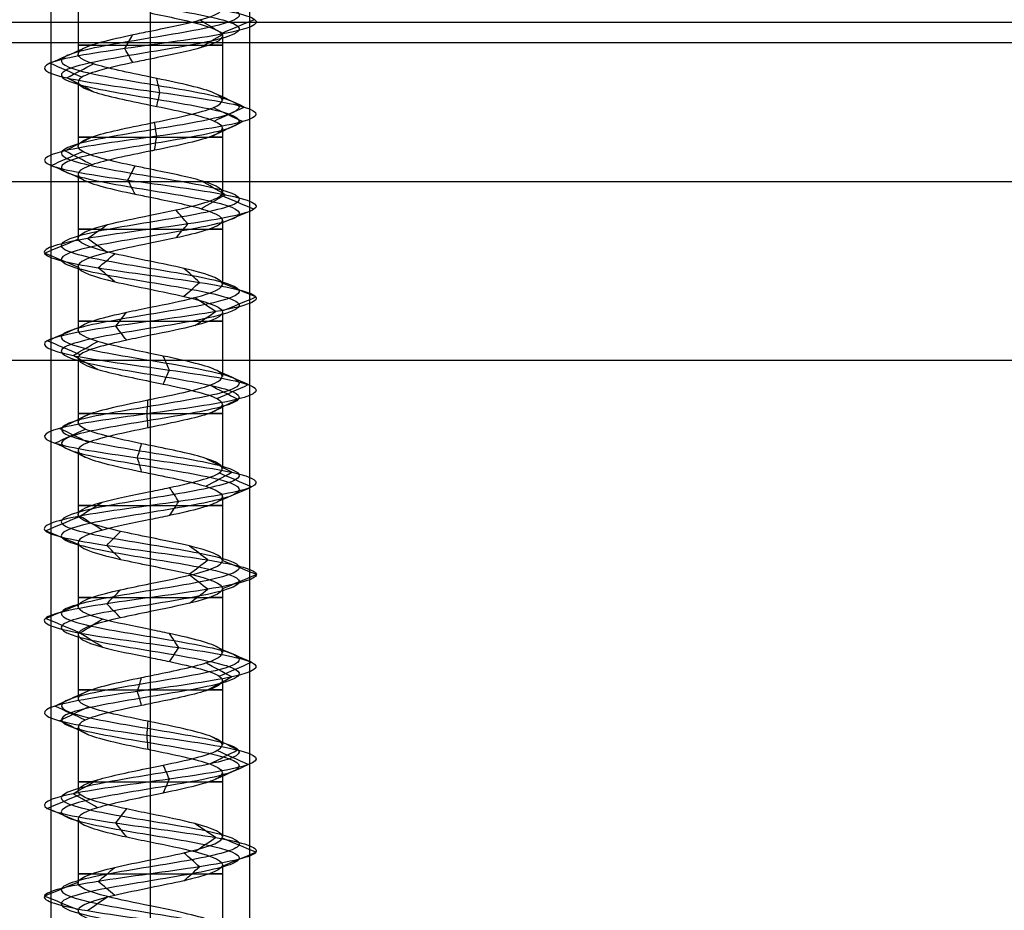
# Model space of a CAD drawing. Header units: millimetres. Extents: x -646 to 654, y -203 to 198.
# Tile 13 of 256: x -624 to -599, y 111 to 134. Entities that reach past the tile are written whole.
import ezdxf

# ---------------------------------------------------------------- set-up
doc = ezdxf.new("R2010")
doc.units = ezdxf.units.MM
doc.layers.add('Default', color=7, linetype='Continuous', true_color=0x000000)

msp = doc.modelspace()

# ---------------------------------------------------------------- linework, layer by layer
at = {"layer": 'Default', "color": 9, "true_color": 0xbebcba}
for p, q in [((-622.2, 134.66, 881.322), (-622.2, 133.046, 881.322)), ((-620.384, 134.081, 879.51), (-620.384, 132.467, 879.503)), ((-618.568, 133.503, 881.322), (-618.568, 131.887, 881.322)), ((-622.2, 132.343, 881.322), (-622.2, 130.728, 881.322)), ((-620.384, 131.763, 879.503), (-620.384, 130.148, 879.506)), ((-618.568, 131.183, 881.322), (-618.568, 129.57, 881.322)), ((-622.2, 130.024, 881.322), (-622.2, 128.41, 881.322)), ((-620.384, 129.444, 879.506), (-620.384, 127.831, 879.511)), ((-618.568, 128.864, 881.322), (-618.568, 127.251, 881.322)), ((-622.2, 127.705, 881.322), (-622.2, 126.092, 881.322)), ((-620.384, 127.127, 879.511), (-620.384, 125.513, 879.505)), ((-618.568, 126.548, 881.322), (-618.568, 124.934, 881.322)), ((-622.2, 125.389, 881.322), (-622.2, 123.774, 881.322)), ((-620.384, 124.809, 879.505), (-620.384, 123.194, 879.503)), ((-618.568, 124.229, 881.322), (-618.568, 122.615, 881.322)), ((-622.2, 123.07, 881.322), (-622.2, 121.456, 881.322)), ((-620.384, 122.49, 879.503), (-620.384, 120.876, 879.511)), ((-618.568, 121.91, 881.322), (-618.568, 120.297, 881.322)), ((-622.2, 120.75, 881.322), (-622.2, 119.137, 881.322)), ((-620.384, 120.172, 879.511), (-620.384, 118.559, 879.507)), ((-618.568, 119.593, 881.322), (-618.568, 117.98, 881.322)), ((-622.2, 118.434, 881.322), (-622.2, 116.82, 881.322)), ((-620.384, 117.854, 879.507), (-620.384, 116.24, 879.502)), ((-618.568, 117.276, 881.322), (-618.568, 115.66, 881.322)), ((-622.2, 116.116, 881.322), (-622.2, 114.5, 881.322)), ((-620.384, 115.536, 879.502), (-620.384, 113.922, 879.509)), ((-618.568, 114.955, 881.322), (-618.568, 113.343, 881.322)), ((-622.2, 113.796, 881.322), (-622.2, 112.183, 881.322)), ((-620.384, 113.217, 879.509), (-620.384, 111.604, 879.51)), ((-618.568, 112.638, 881.322), (-618.568, 111.026, 881.322))]:
    msp.add_line(p, q, dxfattribs=at)
at = {"layer": 'Default'}
for p, q in [((652.616, 133.84, 885.322), (-645.384, 133.84, 885.322)), ((-636.384, 129.84, 780.822), (-1.884, 129.84, 780.822)), ((-636.384, 129.84, 873.822), (-1.884, 129.84, 873.822))]:
    msp.add_line(p, q, dxfattribs=at)
at = {"layer": 'Default', "color": 9, "true_color": 0xbebcba, "extrusion": (0, -1, 0)}
for centre, start, end in [((-620.384, 881.322, -133.274), 144.6945, 270), ((-620.384, 881.322, -133.274), 270, 35.4846), ((-620.384, 881.322, -130.956), 144.5389, 270), ((-620.384, 881.322, -130.956), 270, 35.3645), ((-620.384, 881.322, -128.638), 144.5782, 270), ((-620.384, 881.322, -128.638), 270, 35.2203), ((-620.384, 881.322, -126.32), 144.6441, 270), ((-620.384, 881.322, -126.32), 270, 35.432), ((-620.384, 881.322, -124.001), 144.6197, 270), ((-620.384, 881.322, -124.001), 270, 35.4392), ((-620.384, 881.322, -121.683), 144.7021, 270), ((-620.384, 881.322, -121.683), 270, 35.2305), ((-620.384, 881.322, -119.365), 144.6749, 270), ((-620.384, 881.322, -119.365), 270, 35.3467), ((-620.384, 881.322, -117.047), 144.755, 270), ((-620.384, 881.322, -117.047), 270, 35.4895), ((-620.384, 881.322, -114.729), 144.5029, 270), ((-620.384, 881.322, -114.729), 270, 35.2736), ((-620.384, 881.322, -112.411), 144.7143, 270), ((-620.384, 881.322, -112.411), 270, 35.2522)]:
    msp.add_arc(centre, 1.816, start, end, dxfattribs=at)
at = {"layer": 'Default', "color": 9, "true_color": 0xbebcba}
for points, degree in [([(-620.384, 139.069, 878.656), (-619.499, 138.947, 878.656), (-617.742, 138.702, 879.609), (-617.51, 138.334, 882.616), (-619.911, 137.966, 884.436), (-622.742, 137.598, 883.412), (-623.419, 137.231, 880.476), (-621.321, 136.863, 878.315), (-618.368, 136.495, 878.902), (-617.257, 136.127, 881.702), (-619.005, 135.759, 884.155), (-622.014, 135.392, 884.018), (-623.533, 135.024, 881.417), (-622.174, 134.656, 878.73), (-619.179, 134.288, 878.412), (-617.286, 133.92, 880.754), (-618.225, 133.553, 883.616), (-621.138, 133.185, 884.381), (-623.362, 132.817, 882.35), (-622.864, 132.449, 879.379), (-620.099, 132.082, 878.185), (-617.595, 131.714, 879.858), (-617.64, 131.346, 882.87), (-620.194, 130.978, 884.467), (-622.922, 130.61, 883.189), (-623.33, 130.243, 880.205), (-621.046, 129.875, 878.242), (-618.157, 129.507, 879.095), (-617.304, 129.139, 881.983), (-619.267, 128.771, 884.268), (-622.251, 128.404, 883.86), (-623.529, 128.036, 881.132), (-621.932, 127.668, 878.578), (-618.92, 127.3, 878.533), (-617.247, 126.933, 881.037), (-618.442, 126.565, 883.802), (-621.412, 126.197, 884.3), (-623.443, 125.829, 882.076), (-622.678, 125.461, 879.163), (-619.817, 125.094, 878.224), (-617.474, 124.726, 880.117), (-617.792, 124.358, 883.112), (-620.48, 123.99, 884.471), (-623.08, 123.623, 882.952), (-623.217, 123.255, 879.943), (-620.764, 122.887, 878.195), (-617.964, 122.519, 879.305), (-617.377, 122.151, 882.259), (-619.538, 121.784, 884.357), (-622.473, 121.416, 883.68), (-623.499, 121.048, 880.848), (-621.677, 120.68, 878.45), (-618.674, 120.312, 878.677), (-617.234, 119.945, 881.322), (-618.674, 119.577, 883.968), (-621.677, 119.209, 884.195), (-623.499, 118.841, 881.796), (-622.473, 118.474, 878.964), (-619.538, 118.106, 878.288), (-617.377, 117.738, 880.385), (-617.964, 117.37, 883.339), (-620.764, 117.002, 884.449), (-623.217, 116.635, 882.701), (-623.08, 116.267, 879.693), (-620.48, 115.899, 878.173), (-617.792, 115.531, 879.533), (-617.474, 115.163, 882.528), (-619.817, 114.796, 884.421), (-622.678, 114.428, 883.481), (-623.443, 114.06, 880.568), (-621.412, 113.692, 878.344), (-618.442, 113.325, 878.842), (-617.247, 112.957, 881.607), (-618.92, 112.589, 884.112), (-621.932, 112.221, 884.066), (-623.529, 111.853, 881.512), (-622.251, 111.486, 878.785), (-619.267, 111.118, 878.377), (-617.304, 110.75, 880.661), (-618.157, 110.382, 883.55), (-621.046, 110.015, 884.402), (-623.33, 109.647, 882.439), (-622.922, 109.279, 879.455), (-620.194, 108.911, 878.178), (-617.64, 108.543, 879.775), (-617.595, 108.176, 882.786), (-620.099, 107.808, 884.459), (-622.864, 107.44, 883.265), (-623.362, 107.072, 880.295), (-621.138, 106.704, 878.264), (-618.225, 106.337, 879.028), (-617.286, 105.969, 881.89), (-619.179, 105.601, 884.233), (-622.174, 105.233, 883.915), (-623.533, 104.866, 881.227), (-622.014, 104.498, 878.626), (-619.005, 104.13, 878.49), (-617.257, 103.762, 880.942), (-618.368, 103.394, 883.742), (-621.321, 103.027, 884.33), (-623.419, 102.659, 882.168), (-622.742, 102.291, 879.233), (-619.911, 101.923, 878.209), (-617.51, 101.555, 880.028), (-617.742, 101.188, 883.035), (-619.499, 100.942, 883.988), (-620.384, 100.82, 883.988)], 3), ([(-620.384, 139.246, 879.083), (-619.64, 139.123, 879.083), (-618.165, 138.878, 879.883), (-617.97, 138.51, 882.41), (-619.987, 138.143, 883.938), (-622.365, 137.775, 883.077), (-622.934, 137.407, 880.611), (-621.172, 137.039, 878.796), (-618.69, 136.672, 879.289), (-617.757, 136.304, 881.641), (-619.226, 135.936, 883.702), (-621.754, 135.568, 883.587), (-623.03, 135.2, 881.402), (-621.888, 134.833, 879.144), (-619.372, 134.465, 878.877), (-617.781, 134.097, 880.845), (-618.57, 133.729, 883.249), (-621.018, 133.361, 883.892), (-622.886, 132.994, 882.186), (-622.468, 132.626, 879.69), (-620.145, 132.258, 878.687), (-618.041, 131.89, 880.092), (-618.079, 131.523, 882.622), (-620.225, 131.155, 883.964), (-622.516, 130.787, 882.891), (-622.859, 130.419, 880.384), (-620.94, 130.051, 878.735), (-618.513, 129.684, 879.451), (-617.797, 129.316, 881.878), (-619.446, 128.948, 883.797), (-621.953, 128.58, 883.454), (-623.026, 128.212, 881.162), (-621.684, 127.845, 879.017), (-619.154, 127.477, 878.979), (-617.749, 127.109, 881.083), (-618.752, 126.741, 883.406), (-621.248, 126.374, 883.824), (-622.954, 126.006, 881.956), (-622.311, 125.638, 879.508), (-619.907, 125.27, 878.719), (-617.939, 124.902, 880.309), (-618.206, 124.535, 882.826), (-620.464, 124.167, 883.968), (-622.649, 123.799, 882.691), (-622.764, 123.431, 880.164), (-620.703, 123.064, 878.695), (-618.351, 122.696, 879.628), (-617.858, 122.328, 882.11), (-619.674, 121.96, 883.872), (-622.139, 121.592, 883.303), (-623.001, 121.225, 880.924), (-621.471, 120.857, 878.909), (-618.947, 120.489, 879.1), (-617.738, 120.121, 881.322), (-618.947, 119.753, 883.545), (-621.471, 119.386, 883.736), (-623.001, 119.018, 881.72), (-622.139, 118.65, 879.341), (-619.674, 118.282, 878.773), (-617.858, 117.915, 880.535), (-618.351, 117.547, 883.017), (-620.703, 117.179, 883.949), (-622.764, 116.811, 882.481), (-622.649, 116.443, 879.953), (-620.464, 116.076, 878.677), (-618.206, 115.708, 879.819), (-617.939, 115.34, 882.335), (-619.907, 114.972, 883.925), (-622.311, 114.604, 883.136), (-622.954, 114.237, 880.689), (-621.248, 113.869, 878.82), (-618.752, 113.501, 879.239), (-617.749, 113.133, 881.562), (-619.154, 112.766, 883.666), (-621.684, 112.398, 883.627), (-623.026, 112.03, 881.482), (-621.953, 111.662, 879.191), (-619.446, 111.294, 878.848), (-617.797, 110.927, 880.767), (-618.513, 110.559, 883.194), (-620.94, 110.191, 883.91), (-622.859, 109.823, 882.261), (-622.516, 109.455, 879.754), (-620.225, 109.088, 878.681), (-618.079, 108.72, 880.022), (-618.041, 108.352, 882.552), (-620.145, 107.984, 883.958), (-622.468, 107.617, 882.954), (-622.886, 107.249, 880.459), (-621.018, 106.881, 878.753), (-618.57, 106.513, 879.395), (-617.781, 106.145, 881.799), (-619.372, 105.778, 883.767), (-621.888, 105.41, 883.5), (-623.03, 105.042, 881.242), (-621.754, 104.674, 879.057), (-619.226, 104.307, 878.943), (-617.757, 103.939, 881.003), (-618.69, 103.571, 883.355), (-621.172, 103.203, 883.849), (-622.934, 102.835, 882.033), (-622.365, 102.468, 879.567), (-619.987, 102.1, 878.706), (-617.97, 101.732, 880.235), (-618.165, 101.364, 882.762), (-619.64, 101.119, 883.562), (-620.384, 100.996, 883.562)], 3), ([(-620.384, 138.893, 879.083), (-619.64, 138.77, 879.083), (-618.165, 138.525, 879.883), (-617.97, 138.157, 882.409), (-619.987, 137.79, 883.938), (-622.365, 137.422, 883.077), (-622.934, 137.054, 880.611), (-621.172, 136.686, 878.796), (-618.69, 136.318, 879.289), (-617.757, 135.951, 881.641), (-619.226, 135.583, 883.702), (-621.753, 135.215, 883.587), (-623.03, 134.847, 881.402), (-621.888, 134.479, 879.144), (-619.372, 134.112, 878.877), (-617.781, 133.744, 880.845), (-618.57, 133.376, 883.249), (-621.018, 133.008, 883.892), (-622.886, 132.641, 882.186), (-622.468, 132.273, 879.69), (-620.145, 131.905, 878.687), (-618.041, 131.537, 880.092), (-618.079, 131.169, 882.622), (-620.225, 130.802, 883.964), (-622.516, 130.434, 882.891), (-622.859, 130.066, 880.384), (-620.94, 129.698, 878.735), (-618.513, 129.331, 879.451), (-617.797, 128.963, 881.878), (-619.446, 128.595, 883.797), (-621.953, 128.227, 883.454), (-623.026, 127.859, 881.162), (-621.684, 127.492, 879.017), (-619.154, 127.124, 878.979), (-617.749, 126.756, 881.083), (-618.752, 126.388, 883.405), (-621.248, 126.02, 883.824), (-622.954, 125.653, 881.956), (-622.311, 125.285, 879.508), (-619.907, 124.917, 878.719), (-617.939, 124.549, 880.309), (-618.206, 124.182, 882.826), (-620.464, 123.814, 883.968), (-622.649, 123.446, 882.691), (-622.764, 123.078, 880.164), (-620.703, 122.71, 878.695), (-618.351, 122.343, 879.628), (-617.858, 121.975, 882.11), (-619.674, 121.607, 883.872), (-622.139, 121.239, 883.303), (-623.001, 120.871, 880.924), (-621.471, 120.504, 878.909), (-618.947, 120.136, 879.1), (-617.738, 119.768, 881.322), (-618.947, 119.4, 883.545), (-621.471, 119.033, 883.736), (-623.001, 118.665, 881.72), (-622.139, 118.297, 879.341), (-619.674, 117.929, 878.773), (-617.858, 117.561, 880.535), (-618.351, 117.194, 883.017), (-620.703, 116.826, 883.949), (-622.764, 116.458, 882.481), (-622.649, 116.09, 879.953), (-620.464, 115.722, 878.677), (-618.206, 115.355, 879.819), (-617.939, 114.987, 882.335), (-619.907, 114.619, 883.925), (-622.311, 114.251, 883.136), (-622.954, 113.884, 880.689), (-621.248, 113.516, 878.82), (-618.752, 113.148, 879.239), (-617.749, 112.78, 881.562), (-619.154, 112.412, 883.666), (-621.684, 112.045, 883.627), (-623.026, 111.677, 881.482), (-621.953, 111.309, 879.191), (-619.446, 110.941, 878.848), (-617.797, 110.574, 880.767), (-618.513, 110.206, 883.194), (-620.94, 109.838, 883.91), (-622.859, 109.47, 882.261), (-622.516, 109.102, 879.754), (-620.225, 108.735, 878.681), (-618.079, 108.367, 880.022), (-618.041, 107.999, 882.552), (-620.145, 107.631, 883.958), (-622.468, 107.263, 882.954), (-622.886, 106.896, 880.459), (-621.018, 106.528, 878.753), (-618.57, 106.16, 879.395), (-617.781, 105.792, 881.799), (-619.372, 105.425, 883.767), (-621.888, 105.057, 883.5), (-623.03, 104.689, 881.242), (-621.753, 104.321, 879.057), (-619.226, 103.953, 878.943), (-617.757, 103.586, 881.003), (-618.69, 103.218, 883.355), (-621.172, 102.85, 883.849), (-622.934, 102.482, 882.033), (-622.365, 102.114, 879.567), (-619.987, 101.747, 878.706), (-617.97, 101.379, 880.235), (-618.165, 101.011, 882.762), (-619.64, 100.766, 883.562), (-620.384, 100.643, 883.562)], 3), ([(-620.384, 135.24, 883.138), (-620.384, 134.433, 883.138), (-620.384, 133.626, 883.138)], 2), ([(-618.554, 133.553, 883.267), (-618.748, 133.67, 883.06), (-618.943, 133.787, 882.854), (-619.137, 133.905, 882.647)], 3), ([(-618.595, 133.569, 880.994), (-618.316, 133.686, 880.943), (-618.037, 133.803, 880.892), (-617.758, 133.92, 880.841)], 3), ([(-621.023, 133.185, 883.915), (-620.955, 133.302, 883.639), (-620.888, 133.42, 883.364), (-620.82, 133.537, 883.088)], 3), ([(-619.137, 133.201, 882.647), (-618.943, 133.318, 882.853), (-618.749, 133.435, 883.06), (-618.554, 133.553, 883.267)], 3), ([(-622.909, 132.817, 882.193), (-622.64, 132.935, 882.101), (-622.372, 133.052, 882.008), (-622.104, 133.169, 881.915)], 3), ([(-620.82, 132.833, 883.088), (-620.888, 132.95, 883.364), (-620.955, 133.068, 883.639), (-621.023, 133.185, 883.915)], 3), ([(-620.384, 132.922, 883.138), (-620.384, 132.115, 883.138), (-620.384, 131.308, 883.138)], 2), ([(-622.103, 132.465, 881.915), (-622.372, 132.582, 882.008), (-622.64, 132.7, 882.101), (-622.909, 132.817, 882.193)], 3), ([(-622.486, 132.449, 879.675), (-622.263, 132.567, 879.851), (-622.039, 132.684, 880.026), (-621.816, 132.802, 880.201)], 3), ([(-621.816, 132.097, 880.201), (-622.039, 132.214, 880.026), (-622.263, 132.332, 879.851), (-622.486, 132.449, 879.675)], 3), ([(-620.143, 132.082, 878.663), (-620.168, 132.199, 878.946), (-620.194, 132.317, 879.229), (-620.22, 132.434, 879.512)], 3), ([(-620.22, 131.729, 879.512), (-620.194, 131.847, 879.229), (-620.168, 131.964, 878.946), (-620.143, 132.082, 878.663)], 3), ([(-618.02, 131.714, 880.081), (-618.272, 131.831, 880.213), (-618.523, 131.949, 880.346), (-618.775, 132.066, 880.478)], 3), ([(-618.059, 131.346, 882.634), (-618.306, 131.464, 882.494), (-618.554, 131.581, 882.355), (-618.802, 131.699, 882.215)], 3), ([(-618.775, 131.361, 880.478), (-618.523, 131.479, 880.346), (-618.272, 131.596, 880.213), (-618.02, 131.714, 880.081)], 3), ([(-620.223, 130.978, 883.988), (-620.24, 131.096, 883.704), (-620.257, 131.214, 883.419), (-620.275, 131.331, 883.135)], 3), ([(-618.802, 130.993, 882.215), (-618.554, 131.111, 882.355), (-618.306, 131.228, 882.494), (-618.059, 131.346, 882.634)], 3), ([(-622.535, 130.61, 882.905), (-622.306, 130.728, 882.736), (-622.077, 130.845, 882.568), (-621.848, 130.963, 882.399)], 3), ([(-620.275, 130.625, 883.136), (-620.257, 130.743, 883.42), (-620.24, 130.861, 883.704), (-620.223, 130.978, 883.988)], 3), ([(-622.881, 130.243, 880.375), (-622.616, 130.36, 880.476), (-622.35, 130.477, 880.577), (-622.085, 130.595, 880.677)], 3), ([(-621.848, 130.258, 882.399), (-622.077, 130.375, 882.568), (-622.306, 130.493, 882.736), (-622.535, 130.61, 882.905)], 3), ([(-620.384, 130.604, 883.138), (-620.384, 129.797, 883.138), (-620.384, 128.99, 883.138)], 2), ([(-622.084, 129.89, 880.678), (-622.35, 130.008, 880.577), (-622.615, 130.125, 880.476), (-622.881, 130.243, 880.375)], 3), ([(-620.945, 129.875, 878.711), (-620.885, 129.992, 878.989), (-620.826, 130.109, 879.266), (-620.766, 130.227, 879.543)], 3), ([(-620.766, 129.522, 879.545), (-620.826, 129.64, 879.267), (-620.885, 129.757, 878.989), (-620.945, 129.875, 878.711)], 3), ([(-618.496, 129.507, 879.434), (-618.697, 129.625, 879.635), (-618.898, 129.742, 879.836), (-619.099, 129.859, 880.037)], 3), ([(-619.099, 129.155, 880.036), (-618.898, 129.272, 879.836), (-618.697, 129.39, 879.635), (-618.496, 129.507, 879.434)], 3), ([(-617.774, 129.139, 881.883), (-618.051, 129.257, 881.823), (-618.329, 129.374, 881.763), (-618.607, 129.492, 881.704)], 3), ([(-618.606, 128.787, 881.704), (-618.328, 128.905, 881.764), (-618.051, 129.022, 881.823), (-617.774, 129.139, 881.883)], 3), ([(-619.437, 128.771, 883.819), (-619.538, 128.889, 883.554), (-619.639, 129.006, 883.289), (-619.739, 129.123, 883.024)], 3), ([(-621.967, 128.404, 883.473), (-621.799, 128.521, 883.245), (-621.631, 128.638, 883.017), (-621.463, 128.755, 882.789)], 3), ([(-619.739, 128.42, 883.024), (-619.638, 128.537, 883.289), (-619.538, 128.654, 883.554), (-619.437, 128.771, 883.819)], 3), ([(-621.463, 128.052, 882.789), (-621.631, 128.169, 883.017), (-621.799, 128.287, 883.245), (-621.967, 128.404, 883.473)], 3), ([(-623.05, 128.036, 881.161), (-622.767, 128.153, 881.178), (-622.484, 128.27, 881.195), (-622.202, 128.387, 881.212)], 3), ([(-620.384, 128.286, 883.138), (-620.384, 127.479, 883.138), (-620.384, 126.672, 883.138)], 2), ([(-622.202, 127.685, 881.212), (-622.484, 127.802, 881.195), (-622.767, 127.919, 881.178), (-623.05, 128.036, 881.161)], 3), ([(-621.696, 127.668, 878.996), (-621.557, 127.785, 879.243), (-621.418, 127.902, 879.49), (-621.279, 128.02, 879.737)], 3), ([(-621.279, 127.317, 879.737), (-621.418, 127.434, 879.49), (-621.557, 127.551, 879.243), (-621.696, 127.668, 878.996)], 3), ([(-619.143, 127.3, 878.958), (-619.275, 127.417, 879.209), (-619.407, 127.535, 879.459), (-619.538, 127.652, 879.71)], 3), ([(-619.538, 126.949, 879.71), (-619.407, 127.066, 879.459), (-619.275, 127.183, 879.209), (-619.143, 127.3, 878.958)], 3), ([(-617.725, 126.933, 881.081), (-618.007, 127.05, 881.106), (-618.289, 127.167, 881.132), (-618.571, 127.284, 881.157)], 3), ([(-618.738, 126.565, 883.424), (-618.912, 126.682, 883.201), (-619.087, 126.799, 882.978), (-619.262, 126.916, 882.755)], 3), ([(-618.571, 126.581, 881.157), (-618.289, 126.698, 881.132), (-618.007, 126.815, 881.106), (-617.725, 126.933, 881.081)], 3), ([(-621.255, 126.197, 883.846), (-621.163, 126.314, 883.578), (-621.07, 126.431, 883.31), (-620.978, 126.549, 883.042)], 3), ([(-619.262, 126.213, 882.755), (-619.087, 126.33, 882.978), (-618.912, 126.448, 883.201), (-618.738, 126.565, 883.424)], 3), ([(-622.977, 125.829, 881.961), (-622.701, 125.947, 881.893), (-622.425, 126.064, 881.825), (-622.15, 126.182, 881.757)], 3), ([(-620.978, 125.845, 883.042), (-621.07, 125.963, 883.31), (-621.163, 126.08, 883.578), (-621.255, 126.197, 883.846)], 3), ([(-620.384, 125.968, 883.138), (-620.384, 125.161, 883.138), (-620.384, 124.354, 883.138)], 2), ([(-622.15, 125.477, 881.757), (-622.426, 125.594, 881.825), (-622.701, 125.712, 881.893), (-622.977, 125.829, 881.961)], 3), ([(-622.329, 125.461, 879.492), (-622.122, 125.579, 879.687), (-621.915, 125.696, 879.881), (-621.708, 125.814, 880.076)], 3), ([(-621.708, 125.109, 880.076), (-621.915, 125.226, 879.882), (-622.122, 125.344, 879.687), (-622.329, 125.461, 879.492)], 3), ([(-619.903, 125.094, 878.696), (-619.954, 125.211, 878.975), (-620.005, 125.328, 879.254), (-620.056, 125.445, 879.532)], 3), ([(-620.057, 124.741, 879.535), (-620.006, 124.858, 879.255), (-619.954, 124.976, 878.975), (-619.903, 125.094, 878.696)], 3), ([(-617.917, 124.726, 880.3), (-618.179, 124.843, 880.409), (-618.442, 124.96, 880.517), (-618.704, 125.078, 880.626)], 3), ([(-618.187, 124.358, 882.839), (-618.421, 124.476, 882.678), (-618.655, 124.593, 882.516), (-618.888, 124.711, 882.355)], 3), ([(-618.706, 124.373, 880.627), (-618.443, 124.491, 880.518), (-618.18, 124.608, 880.409), (-617.917, 124.726, 880.3)], 3), ([(-620.465, 123.99, 883.991), (-620.456, 124.108, 883.707), (-620.448, 124.226, 883.422), (-620.439, 124.343, 883.138)], 3), ([(-618.889, 124.005, 882.354), (-618.655, 124.123, 882.516), (-618.421, 124.24, 882.677), (-618.187, 124.358, 882.839)], 3), ([(-622.67, 123.623, 882.704), (-622.426, 123.74, 882.556), (-622.183, 123.858, 882.409), (-621.939, 123.975, 882.262)], 3), ([(-620.439, 123.637, 883.138), (-620.448, 123.755, 883.422), (-620.456, 123.873, 883.707), (-620.465, 123.99, 883.991)], 3), ([(-622.785, 123.255, 880.153), (-622.53, 123.372, 880.278), (-622.274, 123.49, 880.402), (-622.018, 123.607, 880.527)], 3), ([(-621.939, 123.27, 882.262), (-622.183, 123.387, 882.409), (-622.426, 123.505, 882.556), (-622.67, 123.623, 882.704)], 3), ([(-620.384, 123.649, 883.138), (-620.384, 122.842, 883.138), (-620.384, 122.035, 883.138)], 2), ([(-622.018, 122.902, 880.527), (-622.274, 123.02, 880.402), (-622.53, 123.137, 880.278), (-622.785, 123.255, 880.153)], 3), ([(-620.706, 122.887, 878.671), (-620.672, 123.004, 878.953), (-620.638, 123.122, 879.236), (-620.603, 123.239, 879.518)], 3), ([(-620.603, 122.534, 879.518), (-620.638, 122.652, 879.236), (-620.672, 122.769, 878.953), (-620.706, 122.887, 878.671)], 3), ([(-618.333, 122.519, 879.613), (-618.551, 122.637, 879.794), (-618.769, 122.754, 879.976), (-618.988, 122.871, 880.158)], 3), ([(-618.987, 122.167, 880.158), (-618.769, 122.284, 879.976), (-618.551, 122.402, 879.794), (-618.333, 122.519, 879.613)], 3), ([(-617.835, 122.151, 882.117), (-618.106, 122.269, 882.032), (-618.377, 122.386, 881.948), (-618.648, 122.504, 881.863)], 3), ([(-619.667, 121.784, 883.894), (-619.743, 121.901, 883.621), (-619.82, 122.018, 883.348), (-619.896, 122.136, 883.075)], 3), ([(-618.648, 121.799, 881.863), (-618.377, 121.917, 881.948), (-618.106, 122.034, 882.032), (-617.835, 122.151, 882.117)], 3), ([(-622.155, 121.416, 883.321), (-621.967, 121.533, 883.109), (-621.779, 121.65, 882.896), (-621.591, 121.768, 882.684)], 3), ([(-619.896, 121.432, 883.075), (-619.82, 121.549, 883.348), (-619.743, 121.666, 883.621), (-619.667, 121.784, 883.894)], 3), ([(-623.024, 121.048, 880.92), (-622.744, 121.165, 880.963), (-622.464, 121.282, 881.006), (-622.184, 121.4, 881.048)], 3), ([(-621.591, 121.064, 882.684), (-621.779, 121.181, 882.897), (-621.967, 121.299, 883.109), (-622.155, 121.416, 883.321)], 3), ([(-620.384, 121.331, 883.138), (-620.384, 120.524, 883.138), (-620.384, 119.717, 883.138)], 2), ([(-622.184, 120.696, 881.048), (-622.464, 120.814, 881.006), (-622.744, 120.931, 880.963), (-623.024, 121.048, 880.92)], 3), ([(-621.48, 120.68, 878.887), (-621.364, 120.797, 879.146), (-621.248, 120.915, 879.404), (-621.131, 121.032, 879.662)], 3), ([(-621.131, 120.329, 879.662), (-621.248, 120.446, 879.404), (-621.364, 120.563, 879.146), (-621.48, 120.68, 878.887)], 3), ([(-618.935, 120.312, 879.08), (-619.088, 120.43, 879.318), (-619.242, 120.547, 879.556), (-619.396, 120.664, 879.793)], 3), ([(-619.396, 119.961, 879.793), (-619.242, 120.078, 879.556), (-619.088, 120.195, 879.318), (-618.935, 120.312, 879.08)], 3), ([(-617.714, 119.945, 881.322), (-617.997, 120.062, 881.322), (-618.28, 120.179, 881.322), (-618.564, 120.296, 881.322)], 3), ([(-618.935, 119.577, 883.565), (-619.088, 119.694, 883.327), (-619.242, 119.811, 883.089), (-619.396, 119.928, 882.851)], 3), ([(-618.564, 119.593, 881.322), (-618.28, 119.71, 881.322), (-617.997, 119.828, 881.322), (-617.714, 119.945, 881.322)], 3), ([(-621.48, 119.209, 883.757), (-621.364, 119.326, 883.499), (-621.248, 119.443, 883.241), (-621.132, 119.56, 882.982)], 3), ([(-619.396, 119.226, 882.851), (-619.242, 119.343, 883.089), (-619.088, 119.46, 883.327), (-618.935, 119.577, 883.565)], 3), ([(-623.024, 118.841, 881.724), (-622.744, 118.959, 881.681), (-622.463, 119.076, 881.639), (-622.182, 119.193, 881.596)], 3), ([(-621.132, 118.858, 882.982), (-621.248, 118.975, 883.241), (-621.364, 119.092, 883.499), (-621.48, 119.209, 883.757)], 3), ([(-620.384, 119.013, 883.138), (-620.384, 118.206, 883.138), (-620.384, 117.399, 883.138)], 2), ([(-622.183, 118.49, 881.596), (-622.464, 118.607, 881.639), (-622.744, 118.724, 881.681), (-623.024, 118.841, 881.724)], 3), ([(-622.155, 118.474, 879.323), (-621.967, 118.591, 879.536), (-621.778, 118.708, 879.749), (-621.59, 118.826, 879.961)], 3), ([(-621.591, 118.122, 879.961), (-621.779, 118.239, 879.748), (-621.967, 118.356, 879.536), (-622.155, 118.474, 879.323)], 3), ([(-619.667, 118.106, 878.75), (-619.744, 118.223, 879.023), (-619.82, 118.341, 879.297), (-619.896, 118.458, 879.57)], 3), ([(-619.896, 117.754, 879.57), (-619.82, 117.871, 879.297), (-619.744, 117.988, 879.024), (-619.667, 118.106, 878.75)], 3), ([(-617.835, 117.738, 880.528), (-618.106, 117.855, 880.612), (-618.377, 117.973, 880.697), (-618.648, 118.09, 880.781)], 3), ([(-618.649, 117.386, 880.781), (-618.377, 117.503, 880.697), (-618.106, 117.621, 880.612), (-617.835, 117.738, 880.528)], 3), ([(-618.333, 117.37, 883.032), (-618.551, 117.488, 882.85), (-618.77, 117.605, 882.668), (-618.988, 117.723, 882.486)], 3), ([(-620.706, 117.002, 883.973), (-620.672, 117.12, 883.691), (-620.638, 117.238, 883.409), (-620.603, 117.355, 883.126)], 3), ([(-618.988, 117.018, 882.486), (-618.77, 117.135, 882.668), (-618.551, 117.253, 882.85), (-618.333, 117.37, 883.032)], 3), ([(-620.603, 116.65, 883.126), (-620.638, 116.767, 883.408), (-620.672, 116.885, 883.691), (-620.706, 117.002, 883.973)], 3), ([(-622.785, 116.635, 882.491), (-622.53, 116.752, 882.367), (-622.274, 116.87, 882.242), (-622.018, 116.987, 882.118)], 3), ([(-622.018, 116.282, 882.118), (-622.274, 116.399, 882.242), (-622.53, 116.517, 882.367), (-622.785, 116.635, 882.491)], 3), ([(-622.67, 116.267, 879.941), (-622.426, 116.384, 880.088), (-622.183, 116.502, 880.235), (-621.94, 116.619, 880.382)], 3), ([(-620.384, 116.695, 883.138), (-620.384, 115.888, 883.138), (-620.384, 115.081, 883.138)], 2), ([(-621.94, 115.914, 880.382), (-622.183, 116.032, 880.235), (-622.426, 116.149, 880.088), (-622.67, 116.267, 879.941)], 3), ([(-620.465, 115.899, 878.653), (-620.456, 116.017, 878.937), (-620.448, 116.134, 879.221), (-620.439, 116.252, 879.505)], 3), ([(-620.439, 115.546, 879.505), (-620.448, 115.664, 879.221), (-620.456, 115.782, 878.937), (-620.465, 115.899, 878.653)], 3), ([(-618.187, 115.531, 879.805), (-618.421, 115.649, 879.967), (-618.655, 115.766, 880.128), (-618.888, 115.884, 880.29)], 3), ([(-618.888, 115.179, 880.29), (-618.654, 115.296, 880.128), (-618.421, 115.414, 879.967), (-618.187, 115.531, 879.805)], 3), ([(-617.917, 115.163, 882.344), (-618.18, 115.281, 882.235), (-618.442, 115.398, 882.127), (-618.705, 115.516, 882.018)], 3), ([(-619.903, 114.796, 883.949), (-619.954, 114.913, 883.669), (-620.005, 115.031, 883.39), (-620.057, 115.148, 883.11)], 3), ([(-618.705, 114.811, 882.018), (-618.442, 114.929, 882.127), (-618.18, 115.046, 882.235), (-617.917, 115.163, 882.344)], 3), ([(-622.329, 114.428, 883.152), (-622.122, 114.545, 882.958), (-621.915, 114.663, 882.763), (-621.708, 114.78, 882.569)], 3), ([(-620.057, 114.443, 883.111), (-620.005, 114.561, 883.39), (-619.954, 114.678, 883.669), (-619.903, 114.796, 883.949)], 3), ([(-622.977, 114.06, 880.683), (-622.702, 114.177, 880.751), (-622.426, 114.295, 880.819), (-622.15, 114.412, 880.887)], 3), ([(-621.709, 114.076, 882.569), (-621.915, 114.193, 882.763), (-622.122, 114.311, 882.958), (-622.329, 114.428, 883.152)], 3), ([(-620.384, 114.377, 883.138), (-620.384, 113.57, 883.138), (-620.384, 112.763, 883.138)], 2), ([(-622.151, 113.708, 880.887), (-622.426, 113.825, 880.819), (-622.702, 113.943, 880.751), (-622.977, 114.06, 880.683)], 3), ([(-621.255, 113.692, 878.798), (-621.163, 113.81, 879.066), (-621.07, 113.927, 879.334), (-620.978, 114.044, 879.602)], 3), ([(-620.978, 113.341, 879.602), (-621.07, 113.458, 879.334), (-621.163, 113.575, 879.066), (-621.255, 113.692, 878.798)], 3), ([(-618.738, 113.325, 879.22), (-618.912, 113.442, 879.443), (-619.087, 113.559, 879.666), (-619.262, 113.676, 879.89)], 3), ([(-619.262, 112.973, 879.889), (-619.087, 113.09, 879.666), (-618.912, 113.207, 879.443), (-618.738, 113.325, 879.22)], 3), ([(-617.725, 112.957, 881.564), (-618.007, 113.074, 881.538), (-618.289, 113.191, 881.513), (-618.571, 113.308, 881.487)], 3), ([(-619.143, 112.589, 883.687), (-619.275, 112.706, 883.436), (-619.407, 112.823, 883.185), (-619.538, 112.94, 882.935)], 3), ([(-618.571, 112.605, 881.487), (-618.289, 112.723, 881.513), (-618.007, 112.84, 881.538), (-617.725, 112.957, 881.564)], 3), ([(-621.696, 112.221, 883.648), (-621.557, 112.338, 883.402), (-621.418, 112.455, 883.155), (-621.279, 112.572, 882.908)], 3), ([(-619.538, 112.238, 882.935), (-619.406, 112.355, 883.185), (-619.275, 112.472, 883.436), (-619.143, 112.589, 883.687)], 3), ([(-623.05, 111.853, 881.483), (-622.767, 111.971, 881.466), (-622.484, 112.088, 881.449), (-622.202, 112.205, 881.432)], 3), ([(-621.279, 111.87, 882.908), (-621.418, 111.987, 883.155), (-621.557, 112.104, 883.402), (-621.696, 112.221, 883.648)], 3), ([(-620.384, 112.059, 883.138), (-620.384, 111.252, 883.138), (-620.384, 110.445, 883.138)], 2), ([(-622.202, 111.502, 881.432), (-622.484, 111.619, 881.449), (-622.767, 111.736, 881.466), (-623.05, 111.853, 881.483)], 3), ([(-621.967, 111.486, 879.171), (-621.799, 111.603, 879.4), (-621.631, 111.72, 879.628), (-621.463, 111.837, 879.856)], 3)]:
    msp.add_open_spline(points, degree=degree, dxfattribs=at)
for points, knots in [([(-620.384, 133.626, 883.138), (-619.928, 133.719, 883.134), (-619.469, 133.812, 882.959), (-619.138, 133.905, 882.647), (-618.7, 134.027, 882.236), (-618.487, 134.15, 881.586), (-618.595, 134.273, 880.995), (-618.704, 134.395, 880.405), (-619.133, 134.518, 879.873), (-619.688, 134.64, 879.643), (-619.907, 134.689, 879.553), (-620.146, 134.737, 879.509), (-620.384, 134.785, 879.51)], [-15.598746, -15.598746, -15.598746, -15.598746, -13.74817, -13.74817, -13.74817, -11.262851, -11.262851, -11.262851, -8.777429, -8.777429, -8.777429, -7.796772, -7.796772, -7.796772, -7.796772]), ([(-620.384, 134.081, 879.51), (-620.146, 134.033, 879.509), (-619.303, 133.862, 879.663), (-618.274, 133.568, 880.936), (-618.862, 133.23, 882.727), (-619.928, 133.015, 883.134), (-620.384, 132.922, 883.138)], [-8.339348, -8.339348, -8.339348, -8.339348, -7.295358, -4.648947, -2.002536, 0, 0, 0, 0]), ([(-620.384, 132.467, 879.503), (-620.93, 132.579, 879.507), (-621.479, 132.69, 879.77), (-621.815, 132.801, 880.2), (-622.186, 132.924, 880.673), (-622.299, 133.047, 881.347), (-622.103, 133.169, 881.915), (-621.906, 133.292, 882.483), (-621.401, 133.414, 882.944), (-620.818, 133.537, 883.088), (-620.677, 133.567, 883.123), (-620.531, 133.596, 883.139), (-620.384, 133.626, 883.138)], [-7.809918, -7.809918, -7.809918, -7.809918, -5.552262, -5.552262, -5.552262, -3.066016, -3.066016, -3.066016, -0.579549, -0.579549, -0.579549, 0, 0, 0, 0]), ([(-620.384, 132.922, 883.138), (-620.531, 132.892, 883.139), (-621.279, 132.74, 883.056), (-622.412, 132.465, 882.022), (-622.083, 132.109, 880.06), (-620.93, 131.875, 879.507), (-620.384, 131.763, 879.503)], [-16.735145, -16.735145, -16.735145, -16.735145, -16.091486, -13.436391, -10.781296, -8.369707, -8.369707, -8.369707, -8.369707]), ([(-620.384, 131.308, 883.138), (-620.348, 131.315, 883.138), (-620.312, 131.323, 883.137), (-620.275, 131.33, 883.135), (-619.675, 131.453, 883.099), (-619.096, 131.575, 882.737), (-618.8, 131.698, 882.214), (-618.505, 131.821, 881.691), (-618.495, 131.943, 881.007), (-618.774, 132.066, 880.475), (-619.053, 132.188, 879.943), (-619.621, 132.311, 879.564), (-620.219, 132.434, 879.51), (-620.274, 132.445, 879.505), (-620.329, 132.456, 879.502), (-620.384, 132.467, 879.503)], [-15.638496, -15.638496, -15.638496, -15.638496, -15.494179, -15.494179, -15.494179, -13.008298, -13.008298, -13.008298, -10.523023, -10.523023, -10.523023, -8.037877, -8.037877, -8.037877, -7.809918, -7.809918, -7.809918, -7.809918]), ([(-620.384, 131.763, 879.503), (-620.329, 131.752, 879.502), (-619.673, 131.618, 879.529), (-618.484, 131.362, 880.323), (-618.516, 130.994, 882.374), (-619.711, 130.741, 883.121), (-620.348, 130.611, 883.138), (-620.384, 130.604, 883.138)], [-8.369707, -8.369707, -8.369707, -8.369707, -8.1262, -5.471105, -2.81601, -0.160914, 0, 0, 0, 0]), ([(-620.384, 130.148, 879.506), (-620.513, 130.175, 879.504), (-620.641, 130.201, 879.517), (-620.767, 130.227, 879.543), (-621.354, 130.35, 879.669), (-621.872, 130.472, 880.115), (-622.085, 130.595, 880.676), (-622.298, 130.717, 881.237), (-622.206, 130.84, 881.915), (-621.85, 130.962, 882.398), (-621.515, 131.078, 882.852), (-620.949, 131.193, 883.135), (-620.384, 131.308, 883.138)], [-7.823676, -7.823676, -7.823676, -7.823676, -7.293295, -7.293295, -7.293295, -4.808244, -4.808244, -4.808244, -2.323295, -2.323295, -2.323295, 0, 0, 0, 0]), ([(-620.384, 130.604, 883.138), (-620.949, 130.489, 883.135), (-622.119, 130.251, 882.551), (-622.391, 129.891, 880.56), (-621.243, 129.619, 879.574), (-620.513, 129.47, 879.504), (-620.384, 129.444, 879.506)], [-16.717817, -16.717817, -16.717817, -16.717817, -14.227024, -11.574528, -8.922032, -8.356096, -8.356096, -8.356096, -8.356096]), ([(-620.384, 128.99, 883.138), (-620.164, 129.034, 883.139), (-619.945, 129.079, 883.102), (-619.741, 129.124, 883.025), (-619.179, 129.246, 882.811), (-618.733, 129.369, 882.293), (-618.607, 129.491, 881.705), (-618.481, 129.614, 881.117), (-618.674, 129.737, 880.461), (-619.099, 129.859, 880.036), (-619.433, 129.956, 879.702), (-619.91, 130.052, 879.511), (-620.384, 130.148, 879.506)], [-15.625304, -15.625304, -15.625304, -15.625304, -14.752315, -14.752315, -14.752315, -12.265708, -12.265708, -12.265708, -9.779131, -9.779131, -9.779131, -7.823676, -7.823676, -7.823676, -7.823676]), ([(-620.384, 129.444, 879.506), (-619.91, 129.348, 879.511), (-618.827, 129.129, 879.945), (-618.287, 128.787, 881.774), (-619.341, 128.497, 883), (-620.164, 128.33, 883.139), (-620.384, 128.286, 883.138)], [-8.356096, -8.356096, -8.356096, -8.356096, -6.269536, -3.61704, -0.964544, 0, 0, 0, 0]), ([(-620.384, 127.831, 879.511), (-620.696, 127.894, 879.511), (-621.008, 127.957, 879.588), (-621.278, 128.02, 879.74), (-621.801, 128.143, 880.035), (-622.164, 128.265, 880.615), (-622.2, 128.388, 881.214), (-622.236, 128.511, 881.814), (-621.946, 128.633, 882.433), (-621.462, 128.756, 882.789), (-621.155, 128.834, 883.016), (-620.769, 128.912, 883.135), (-620.384, 128.99, 883.138)], [-7.796921, -7.796921, -7.796921, -7.796921, -6.516555, -6.516555, -6.516555, -4.030681, -4.030681, -4.030681, -1.544826, -1.544826, -1.544826, 0, 0, 0, 0]), ([(-620.384, 128.286, 883.138), (-620.769, 128.208, 883.135), (-621.762, 128.007, 882.827), (-622.526, 127.684, 881.195), (-621.614, 127.376, 879.736), (-620.696, 127.19, 879.511), (-620.384, 127.127, 879.511)], [-16.671132, -16.671132, -16.671132, -16.671132, -14.989298, -12.343786, -9.698274, -8.335658, -8.335658, -8.335658, -8.335658]), ([(-620.384, 126.672, 883.138), (-619.982, 126.754, 883.135), (-619.577, 126.835, 883.002), (-619.263, 126.917, 882.756), (-618.79, 127.039, 882.385), (-618.519, 127.162, 881.758), (-618.573, 127.285, 881.159), (-618.627, 127.407, 880.561), (-619.007, 127.53, 879.993), (-619.539, 127.652, 879.714), (-619.797, 127.712, 879.578), (-620.091, 127.771, 879.511), (-620.384, 127.831, 879.511)], [-15.59455, -15.59455, -15.59455, -15.59455, -13.973848, -13.973848, -13.973848, -11.488128, -11.488128, -11.488128, -9.002379, -9.002379, -9.002379, -7.796921, -7.796921, -7.796921, -7.796921]), ([(-620.384, 127.127, 879.511), (-620.091, 127.067, 879.511), (-619.191, 126.885, 879.717), (-618.247, 126.58, 881.13), (-618.97, 126.254, 882.803), (-619.982, 126.049, 883.135), (-620.384, 125.968, 883.138)], [-8.335658, -8.335658, -8.335658, -8.335658, -7.052762, -4.40725, -1.761738, 0, 0, 0, 0]), ([(-620.384, 125.513, 879.505), (-620.876, 125.613, 879.51), (-621.372, 125.713, 879.718), (-621.708, 125.814, 880.075), (-622.12, 125.936, 880.513), (-622.293, 126.059, 881.175), (-622.149, 126.181, 881.758), (-622.005, 126.304, 882.342), (-621.544, 126.426, 882.847), (-620.976, 126.549, 883.043), (-620.787, 126.59, 883.108), (-620.586, 126.631, 883.139), (-620.384, 126.672, 883.138)], [-7.803231, -7.803231, -7.803231, -7.803231, -5.772465, -5.772465, -5.772465, -3.285917, -3.285917, -3.285917, -0.799324, -0.799324, -0.799324, 0, 0, 0, 0]), ([(-620.384, 125.968, 883.138), (-620.586, 125.927, 883.139), (-621.39, 125.763, 883.015), (-622.467, 125.477, 881.836), (-621.978, 125.132, 879.973), (-620.876, 124.909, 879.51), (-620.384, 124.809, 879.505)], [-16.728505, -16.728505, -16.728505, -16.728505, -15.8438, -13.189681, -10.535562, -8.367307, -8.367307, -8.367307, -8.367307]), ([(-620.384, 124.354, 883.138), (-619.802, 124.472, 883.137), (-619.218, 124.591, 882.832), (-618.887, 124.71, 882.353), (-618.546, 124.833, 881.859), (-618.474, 124.955, 881.179), (-618.704, 125.078, 880.625), (-618.933, 125.201, 880.07), (-619.465, 125.323, 879.64), (-620.056, 125.446, 879.532), (-620.164, 125.468, 879.513), (-620.274, 125.491, 879.504), (-620.384, 125.513, 879.505)], [-15.632466, -15.632466, -15.632466, -15.632466, -13.228322, -13.228322, -13.228322, -10.743345, -10.743345, -10.743345, -8.258283, -8.258283, -8.258283, -7.803231, -7.803231, -7.803231, -7.803231]), ([(-620.384, 124.809, 879.505), (-620.274, 124.786, 879.504), (-619.562, 124.641, 879.562), (-618.401, 124.374, 880.5), (-618.616, 124.01, 882.518), (-619.802, 123.768, 883.137), (-620.384, 123.649, 883.138)], [-8.367307, -8.367307, -8.367307, -8.367307, -7.881443, -5.227324, -2.573205, 0, 0, 0, 0]), ([(-620.384, 123.194, 879.503), (-620.458, 123.209, 879.503), (-620.531, 123.224, 879.507), (-620.604, 123.239, 879.515), (-621.2, 123.362, 879.588), (-621.757, 123.484, 879.984), (-622.02, 123.607, 880.524), (-622.283, 123.729, 881.064), (-622.252, 123.852, 881.747), (-621.941, 123.975, 882.261), (-621.63, 124.097, 882.775), (-621.039, 124.22, 883.119), (-620.439, 124.342, 883.137), (-620.421, 124.346, 883.138), (-620.403, 124.35, 883.138), (-620.384, 124.354, 883.138)], [-7.832008, -7.832008, -7.832008, -7.832008, -7.528171, -7.528171, -7.528171, -5.043059, -5.043059, -5.043059, -2.557914, -2.557914, -2.557914, -0.07214, -0.07214, -0.07214, 0, 0, 0, 0]), ([(-620.384, 123.649, 883.138), (-620.403, 123.646, 883.138), (-621.022, 123.519, 883.13), (-622.221, 123.27, 882.43), (-622.314, 122.903, 880.381), (-621.132, 122.642, 879.539), (-620.458, 122.505, 879.503), (-620.384, 122.49, 879.503)], [-16.737468, -16.737468, -16.737468, -16.737468, -16.657, -14.001537, -11.346073, -8.690609, -8.366026, -8.366026, -8.366026, -8.366026]), ([(-620.384, 122.035, 883.138), (-620.22, 122.069, 883.139), (-620.055, 122.102, 883.119), (-619.897, 122.136, 883.075), (-619.319, 122.258, 882.913), (-618.828, 122.381, 882.437), (-618.649, 122.503, 881.863), (-618.47, 122.626, 881.29), (-618.604, 122.749, 880.619), (-618.988, 122.871, 880.157), (-619.325, 122.979, 879.752), (-619.856, 123.086, 879.508), (-620.384, 123.194, 879.503)], [-15.63939, -15.63939, -15.63939, -15.63939, -14.986777, -14.986777, -14.986777, -12.500257, -12.500257, -12.500257, -10.013878, -10.013878, -10.013878, -7.832008, -7.832008, -7.832008, -7.832008]), ([(-620.384, 122.49, 879.503), (-619.856, 122.382, 879.508), (-618.721, 122.152, 880.03), (-618.337, 121.799, 881.961), (-619.453, 121.521, 883.043), (-620.22, 121.365, 883.139), (-620.384, 121.331, 883.138)], [-8.366026, -8.366026, -8.366026, -8.366026, -6.035145, -3.379681, -0.724217, 0, 0, 0, 0]), ([(-620.384, 120.876, 879.511), (-620.641, 120.928, 879.51), (-620.898, 120.98, 879.561), (-621.131, 121.032, 879.665), (-621.679, 121.155, 879.912), (-622.092, 121.278, 880.456), (-622.183, 121.4, 881.05), (-622.273, 121.523, 881.643), (-622.04, 121.645, 882.286), (-621.591, 121.768, 882.685), (-621.264, 121.857, 882.974), (-620.823, 121.946, 883.134), (-620.384, 122.035, 883.138)], [-7.800135, -7.800135, -7.800135, -7.800135, -6.744518, -6.744518, -6.744518, -4.258999, -4.258999, -4.258999, -1.773551, -1.773551, -1.773551, 0, 0, 0, 0]), ([(-620.384, 121.331, 883.138), (-620.823, 121.242, 883.134), (-621.871, 121.03, 882.753), (-622.506, 120.696, 881.001), (-621.503, 120.399, 879.68), (-620.641, 120.224, 879.51), (-620.384, 120.172, 879.511)], [-16.6743, -16.6743, -16.6743, -16.6743, -14.752232, -12.106272, -9.460311, -8.336702, -8.336702, -8.336702, -8.336702]), ([(-620.384, 119.717, 883.138), (-620.036, 119.788, 883.137), (-619.687, 119.858, 883.04), (-619.397, 119.929, 882.852), (-618.892, 120.052, 882.526), (-618.565, 120.174, 881.925), (-618.565, 120.297, 881.324), (-618.565, 120.419, 880.724), (-618.892, 120.542, 880.123), (-619.397, 120.665, 879.797), (-619.687, 120.735, 879.609), (-620.036, 120.806, 879.512), (-620.384, 120.876, 879.511)], [-15.596644, -15.596644, -15.596644, -15.596644, -14.202599, -14.202599, -14.202599, -11.716491, -11.716491, -11.716491, -9.230365, -9.230365, -9.230365, -7.800135, -7.800135, -7.800135, -7.800135]), ([(-620.384, 120.172, 879.511), (-620.036, 120.101, 879.512), (-619.08, 119.908, 879.777), (-618.239, 119.593, 881.324), (-619.08, 119.277, 882.872), (-620.036, 119.084, 883.137), (-620.384, 119.013, 883.138)], [-8.336702, -8.336702, -8.336702, -8.336702, -6.814351, -4.168391, -1.52243, 0, 0, 0, 0]), ([(-620.384, 118.559, 879.507), (-620.823, 118.648, 879.512), (-621.264, 118.737, 879.672), (-621.59, 118.826, 879.962), (-622.04, 118.948, 880.36), (-622.272, 119.071, 881.003), (-622.182, 119.193, 881.598), (-622.092, 119.316, 882.192), (-621.678, 119.439, 882.736), (-621.13, 119.561, 882.983), (-620.898, 119.613, 883.088), (-620.641, 119.665, 883.139), (-620.384, 119.717, 883.138)], [-7.799216, -7.799216, -7.799216, -7.799216, -5.994064, -5.994064, -5.994064, -3.50751, -3.50751, -3.50751, -1.020957, -1.020957, -1.020957, 0, 0, 0, 0]), ([(-620.384, 119.013, 883.138), (-620.641, 118.961, 883.139), (-621.502, 118.786, 882.968), (-622.505, 118.489, 881.647), (-621.871, 118.155, 879.893), (-620.823, 117.943, 879.512), (-620.384, 117.854, 879.507)], [-16.700027, -16.700027, -16.700027, -16.700027, -15.575873, -12.926078, -10.276284, -8.352092, -8.352092, -8.352092, -8.352092]), ([(-620.384, 117.399, 883.138), (-619.856, 117.507, 883.134), (-619.325, 117.615, 882.89), (-618.987, 117.722, 882.485), (-618.602, 117.845, 882.024), (-618.469, 117.967, 881.354), (-618.648, 118.09, 880.781), (-618.826, 118.213, 880.207), (-619.317, 118.335, 879.731), (-619.896, 118.458, 879.57), (-620.054, 118.491, 879.526), (-620.219, 118.525, 879.506), (-620.384, 118.559, 879.507)], [-15.613516, -15.613516, -15.613516, -15.613516, -13.450016, -13.450016, -13.450016, -10.965036, -10.965036, -10.965036, -8.479929, -8.479929, -8.479929, -7.799216, -7.799216, -7.799216, -7.799216]), ([(-620.384, 117.854, 879.507), (-620.219, 117.821, 879.506), (-619.451, 117.665, 879.601), (-618.335, 117.386, 880.683), (-618.72, 117.033, 882.613), (-619.856, 116.803, 883.134), (-620.384, 116.695, 883.138)], [-8.352092, -8.352092, -8.352092, -8.352092, -7.626489, -4.976694, -2.3269, 0, 0, 0, 0]), ([(-620.384, 116.24, 879.502), (-620.403, 116.244, 879.502), (-620.421, 116.247, 879.502), (-620.439, 116.251, 879.503), (-621.04, 116.374, 879.521), (-621.63, 116.496, 879.866), (-621.941, 116.619, 880.38), (-622.251, 116.742, 880.894), (-622.282, 116.864, 881.577), (-622.019, 116.987, 882.117), (-621.756, 117.109, 882.657), (-621.199, 117.232, 883.054), (-620.602, 117.354, 883.126), (-620.53, 117.369, 883.135), (-620.457, 117.384, 883.139), (-620.384, 117.399, 883.138)], [-7.821874, -7.821874, -7.821874, -7.821874, -7.745852, -7.745852, -7.745852, -5.260587, -5.260587, -5.260587, -2.774999, -2.774999, -2.774999, -0.288897, -0.288897, -0.288897, 0, 0, 0, 0]), ([(-620.384, 116.695, 883.138), (-620.457, 116.68, 883.139), (-621.131, 116.543, 883.102), (-622.313, 116.283, 882.26), (-622.22, 115.915, 880.211), (-621.022, 115.666, 879.51), (-620.403, 115.539, 879.502), (-620.384, 115.536, 879.502)], [-16.732463, -16.732463, -16.732463, -16.732463, -16.410685, -13.756016, -11.101346, -8.446676, -8.365482, -8.365482, -8.365482, -8.365482]), ([(-620.384, 115.081, 883.138), (-620.275, 115.103, 883.139), (-620.165, 115.125, 883.13), (-620.058, 115.148, 883.11), (-619.467, 115.27, 883.002), (-618.935, 115.393, 882.572), (-618.705, 115.516, 882.017), (-618.475, 115.638, 881.462), (-618.547, 115.761, 880.782), (-618.888, 115.883, 880.288), (-619.219, 116.002, 879.808), (-619.802, 116.121, 879.504), (-620.384, 116.24, 879.502)], [-15.637448, -15.637448, -15.637448, -15.637448, -15.20352, -15.20352, -15.20352, -12.717212, -12.717212, -12.717212, -10.231282, -10.231282, -10.231282, -7.821874, -7.821874, -7.821874, -7.821874]), ([(-620.384, 115.536, 879.502), (-619.802, 115.417, 879.504), (-618.617, 115.175, 880.123), (-618.403, 114.811, 882.142), (-619.564, 114.544, 883.08), (-620.275, 114.399, 883.139), (-620.384, 114.377, 883.138)], [-8.365482, -8.365482, -8.365482, -8.365482, -5.792006, -3.137337, -0.482667, 0, 0, 0, 0]), ([(-620.384, 113.922, 879.509), (-620.586, 113.962, 879.507), (-620.788, 114.003, 879.538), (-620.978, 114.044, 879.604), (-621.546, 114.167, 879.799), (-622.007, 114.29, 880.304), (-622.15, 114.412, 880.887), (-622.294, 114.535, 881.47), (-622.121, 114.657, 882.131), (-621.709, 114.78, 882.568), (-621.372, 114.88, 882.926), (-620.877, 114.98, 883.133), (-620.384, 115.081, 883.138)], [-7.807043, -7.807043, -7.807043, -7.807043, -6.976358, -6.976358, -6.976358, -4.491104, -4.491104, -4.491104, -2.005998, -2.005998, -2.005998, 0, 0, 0, 0]), ([(-620.384, 114.377, 883.138), (-620.877, 114.276, 883.133), (-621.979, 114.053, 882.672), (-622.468, 113.708, 880.809), (-621.391, 113.422, 879.631), (-620.586, 113.258, 879.507), (-620.384, 113.217, 879.509)], [-16.686845, -16.686845, -16.686845, -16.686845, -14.522661, -11.874883, -9.227105, -8.342327, -8.342327, -8.342327, -8.342327]), ([(-620.384, 112.763, 883.138), (-620.091, 112.822, 883.138), (-619.797, 112.882, 883.071), (-619.539, 112.941, 882.935), (-619.007, 113.064, 882.656), (-618.627, 113.186, 882.087), (-618.573, 113.309, 881.489), (-618.519, 113.431, 880.89), (-618.79, 113.554, 880.262), (-619.263, 113.677, 879.892), (-619.578, 113.758, 879.645), (-619.982, 113.84, 879.512), (-620.384, 113.922, 879.509)], [-15.604917, -15.604917, -15.604917, -15.604917, -14.435106, -14.435106, -14.435106, -11.948704, -11.948704, -11.948704, -9.462258, -9.462258, -9.462258, -7.807043, -7.807043, -7.807043, -7.807043]), ([(-620.384, 113.217, 879.509), (-619.982, 113.136, 879.512), (-618.971, 112.932, 879.844), (-618.248, 112.605, 881.518), (-619.192, 112.3, 882.932), (-620.091, 112.118, 883.138), (-620.384, 112.059, 883.138)], [-8.342327, -8.342327, -8.342327, -8.342327, -6.579327, -3.931549, -1.283771, 0, 0, 0, 0]), ([(-620.384, 111.604, 879.51), (-620.769, 111.682, 879.512), (-621.155, 111.76, 879.632), (-621.462, 111.838, 879.859), (-621.946, 111.96, 880.215), (-622.236, 112.083, 880.834), (-622.2, 112.206, 881.434), (-622.164, 112.328, 882.034), (-621.801, 112.451, 882.614), (-621.278, 112.573, 882.909), (-621.008, 112.636, 883.061), (-620.696, 112.7, 883.138), (-620.384, 112.763, 883.138)], [-7.797326, -7.797326, -7.797326, -7.797326, -6.217085, -6.217085, -6.217085, -3.730727, -3.730727, -3.730727, -1.244416, -1.244416, -1.244416, 0, 0, 0, 0]), ([(-620.384, 112.059, 883.138), (-620.696, 111.995, 883.138), (-621.614, 111.81, 882.913), (-622.526, 111.501, 881.454), (-621.762, 111.178, 879.821), (-620.769, 110.978, 879.512), (-620.384, 110.9, 879.51)], [-16.681719, -16.681719, -16.681719, -16.681719, -15.318312, -12.671297, -10.024281, -8.341619, -8.341619, -8.341619, -8.341619]), ([(-620.384, 110.445, 883.138), (-619.91, 110.541, 883.133), (-619.432, 110.638, 882.943), (-619.098, 110.734, 882.608), (-618.673, 110.857, 882.184), (-618.48, 110.98, 881.528), (-618.606, 111.102, 880.941), (-618.732, 111.225, 880.354), (-619.178, 111.347, 879.835), (-619.739, 111.47, 879.623), (-619.944, 111.515, 879.545), (-620.164, 111.559, 879.508), (-620.384, 111.604, 879.51)], [-15.601562, -15.601562, -15.601562, -15.601562, -13.67352, -13.67352, -13.67352, -11.188318, -11.188318, -11.188318, -8.70298, -8.70298, -8.70298, -7.797326, -7.797326, -7.797326, -7.797326])]:
    msp.add_open_spline(points, degree=3, knots=knots, dxfattribs=at)
at = {"layer": 'Default'}
for points in [[(-622.884, 134.34, 881.322), (-622.884, 111.84, 881.322), (-622.884, 89.34, 881.322)], [(-620.384, 134.34, 883.822), (-620.384, 111.84, 883.822), (-620.384, 89.34, 883.822)], [(-620.384, 134.34, 878.822), (-620.384, 111.84, 878.822), (-620.384, 89.34, 878.822)], [(-617.884, 134.34, 881.322), (-617.884, 111.84, 881.322), (-617.884, 89.34, 881.322)], [(-645.384, 133.34, 885.822), (3.616, 133.34, 885.822), (652.616, 133.34, 885.822)], [(-636.384, 125.34, 780.822), (-319.134, 125.34, 780.822), (-1.884, 125.34, 780.822)], [(-636.384, 125.34, 873.822), (-319.134, 125.34, 873.822), (-1.884, 125.34, 873.822)], [(-636.384, 125.34, 827.322), (-319.134, 125.34, 827.322), (-1.884, 125.34, 827.322)]]:
    msp.add_open_spline(points, degree=2, dxfattribs=at)

doc.saveas('drawing.dxf')
